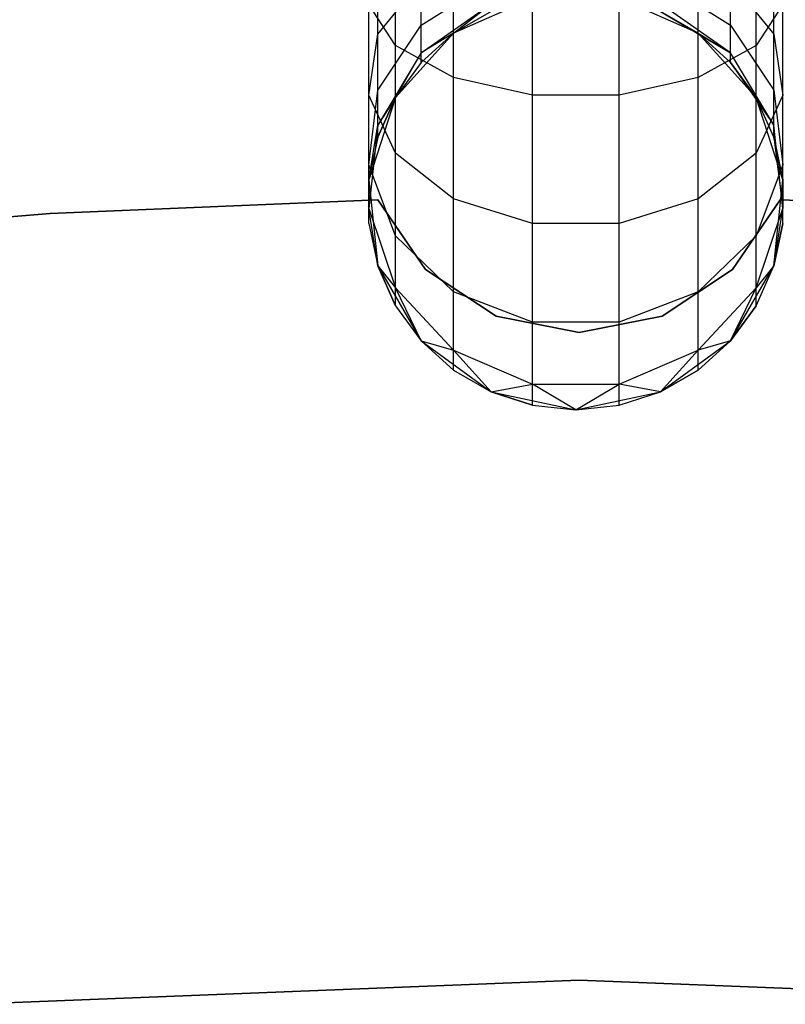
# Model space of a CAD drawing. Extents: x -189 to 189, y -189 to 189.
# Tile 253 of 256: x -2.67 to 1.01, y 37.38 to 42.11. Entities that reach past the tile are written whole.
import ezdxf

# ---------------------------------------------------------------- set-up
doc = ezdxf.new("R2010")
doc.units = 0
doc.header["$LTSCALE"] = 25.4
doc.layers.get('0').update_dxf_attribs({"linetype": 'CONTINUOUS'})

# ---------------------------------------------------------------- blocks, each defined once
blk = doc.blocks.new('CAMELEON-KENAI-C-12244_STL')
at = {"color": 0}
for p, q in [((-0.866, 41.9847, -9.6651), (-0.866, 42.5876, -9.9148)), ((-0.866, 41.9847, -9.6651), (-0.866, 42.5876, -9.9148)), ((0.866, 41.9847, -9.6651), (0.866, 42.5876, -9.9148)), ((0.866, 41.9847, -9.6651), (0.866, 42.5876, -9.9148)), ((-0.5878, 41.8302, -9.9327), (-0.5878, 42.5076, -10.2133)), ((-0.5878, 41.8302, -9.9327), (-0.5878, 42.5076, -10.2133)), ((0.5878, 41.8302, -9.9327), (0.5878, 42.5076, -10.2133)), ((0.5878, 41.8302, -9.9327), (0.5878, 42.5076, -10.2133)), ((-0.2079, 41.7456, -10.0792), (-0.2079, 42.4639, -10.3767)), ((-0.2079, 41.7456, -10.0792), (-0.2079, 42.4639, -10.3767)), ((0.2079, 41.7456, -10.0792), (0.2079, 42.4639, -10.3767)), ((0.2079, 41.7456, -10.0792), (0.2079, 42.4639, -10.3767)), ((-0.9511, 42.039, -8.6957), (-0.9511, 42.3892, -8.9644)), ((-0.9511, 42.039, -8.6957), (-0.9511, 42.3892, -8.9644)), ((0.9511, 42.039, -8.6957), (0.9511, 42.3892, -8.9644)), ((0.9511, 42.039, -8.6957), (0.9511, 42.3892, -8.9644)), ((-0.9511, 42.039, -8.6957), (-0.7431, 42.2936, -8.4411)), ((-0.9511, 42.039, -8.6957), (-0.7431, 42.2936, -8.4411)), ((-0.7431, 42.0821, -8.1654), (-0.4067, 42.2938, -8.0432)), ((-0.7431, 42.0821, -8.1654), (-0.4067, 42.2938, -8.0432)), ((-0.7431, 42.0821, -8.1654), (-0.7431, 42.2936, -8.4411)), ((-0.7431, 42.0821, -8.1654), (-0.7431, 42.2936, -8.4411)), ((0.4067, 42.2938, -8.0432), (0.7431, 42.0821, -8.1654)), ((0.4067, 42.2938, -8.0432), (0.7431, 42.0821, -8.1654)), ((0.7431, 42.2936, -8.4411), (0.9511, 42.039, -8.6957)), ((0.7431, 42.0821, -8.1654), (0.7431, 42.2936, -8.4411)), ((0.7431, 42.0821, -8.1654), (0.7431, 42.2936, -8.4411)), ((0.7431, 42.2936, -8.4411), (0.9511, 42.039, -8.6957)), ((-0.2079, 42.2128, -2), (-0.5878, 42.0437, -2)), ((-0.2079, 42.2128, -2), (-0.5878, 42.0437, -2)), ((0.5878, 42.0437, -2), (0.2079, 42.2128, -2)), ((0.5878, 42.0437, -2), (0.2079, 42.2128, -2)), ((-0.866, 41.9847, -9.6651), (-0.9945, 42.1824, -9.3226)), ((-0.9945, 41.7466, -8.9881), (-0.9945, 42.1824, -9.3226)), ((-0.866, 41.9847, -9.6651), (-0.9945, 42.1824, -9.3226)), ((-0.9945, 41.7466, -8.9881), (-0.9945, 42.1824, -9.3226)), ((-0.7431, 41.9492, -7.8445), (-0.4067, 42.1852, -7.7812)), ((-0.7431, 41.9492, -7.8445), (-0.4067, 42.1852, -7.7812)), ((-0.5878, 42.0437, -7.5), (-0.4067, 42.1852, -7.7812)), ((-0.5878, 42.0437, -7.5), (-0.4067, 42.1852, -7.7812)), ((0.7431, 41.9492, -7.8445), (0.4067, 42.1852, -7.7812)), ((0.7431, 41.9492, -7.8445), (0.4067, 42.1852, -7.7812)), ((0.9945, 42.1824, -9.3226), (0.866, 41.9847, -9.6651)), ((0.9945, 42.1824, -9.3226), (0.866, 41.9847, -9.6651)), ((0.9945, 41.7466, -8.9881), (0.9945, 42.1824, -9.3226)), ((0.9945, 41.7466, -8.9881), (0.9945, 42.1824, -9.3226)), ((-0.4067, 42.1482, -7.5), (-0.5878, 42.0437, -2)), ((-0.4067, 42.1482, -7.5), (-0.5878, 42.0437, -7.5)), ((-0.4067, 42.1482, -7.5), (-0.5878, 42.0437, -2)), ((-0.4067, 42.1482, -7.5), (-0.5878, 42.0437, -7.5)), ((0.5878, 42.0437, -7.5), (0.4067, 42.1482, -7.5)), ((0.4067, 42.1482, -7.5), (0.5878, 42.0437, -2)), ((0.4067, 42.1482, -7.5), (0.5878, 42.0437, -2)), ((0.4067, 42.1482, -7.5), (0.7431, 41.9492, -7.8445)), ((0.5878, 42.0437, -7.5), (0.4067, 42.1482, -7.5)), ((0.4067, 42.1482, -7.5), (0.7431, 41.9492, -7.8445)), ((-0.9511, 41.7702, -8.3455), (-0.7431, 42.0821, -8.1654)), ((-0.9511, 41.7702, -8.3455), (-0.7431, 42.0821, -8.1654)), ((-0.7431, 41.9492, -7.8445), (-0.7431, 42.0821, -8.1654)), ((-0.7431, 41.9492, -7.8445), (-0.7431, 42.0821, -8.1654)), ((0.7431, 42.0821, -8.1654), (0.9511, 41.7702, -8.3455)), ((0.7431, 41.9492, -7.8445), (0.7431, 42.0821, -8.1654)), ((0.7431, 41.9492, -7.8445), (0.7431, 42.0821, -8.1654)), ((0.7431, 42.0821, -8.1654), (0.9511, 41.7702, -8.3455)), ((-0.9945, 41.7466, -8.9881), (-0.9511, 42.039, -8.6957)), ((-0.9945, 41.7466, -8.9881), (-0.9511, 42.039, -8.6957)), ((-0.9511, 41.7702, -8.3455), (-0.9511, 42.039, -8.6957)), ((-0.9511, 41.7702, -8.3455), (-0.9511, 42.039, -8.6957)), ((-0.5878, 42.0437, -2), (-0.866, 41.7347, -2)), ((-0.5878, 42.0437, -2), (-0.866, 41.7347, -2)), ((-0.5878, 42.0437, -7.5), (-0.7431, 41.9038, -7.5)), ((-0.7431, 41.9038, -7.5), (-0.5878, 42.0437, -2)), ((-0.7431, 41.9038, -7.5), (-0.5878, 42.0437, -2)), ((-0.5878, 42.0437, -7.5), (-0.7431, 41.9038, -7.5)), ((-0.5878, 42.0437, -7.5), (-0.7431, 41.9492, -7.8445)), ((-0.5878, 42.0437, -7.5), (-0.7431, 41.9492, -7.8445)), ((-0.5878, 42.0437, -7.5), (-0.5878, 42.0437, -2)), ((-0.5878, 42.0437, -7.5), (-0.5878, 42.0437, -2)), ((0.866, 41.7347, -2), (0.5878, 42.0437, -2)), ((0.7431, 41.9038, -7.5), (0.5878, 42.0437, -2)), ((0.866, 41.7347, -2), (0.5878, 42.0437, -2)), ((0.7431, 41.9038, -7.5), (0.5878, 42.0437, -7.5)), ((0.5878, 42.0437, -7.5), (0.5878, 42.0437, -2)), ((0.7431, 41.9038, -7.5), (0.5878, 42.0437, -2)), ((0.5878, 42.0437, -7.5), (0.5878, 42.0437, -2)), ((0.5878, 42.0437, -7.5), (0.7431, 41.9492, -7.8445)), ((0.5878, 42.0437, -7.5), (0.7431, 41.9492, -7.8445)), ((0.7431, 41.9038, -7.5), (0.5878, 42.0437, -7.5)), ((0.9511, 42.039, -8.6957), (0.9945, 41.7466, -8.9881)), ((0.9511, 41.7702, -8.3455), (0.9511, 42.039, -8.6957)), ((0.9511, 41.7702, -8.3455), (0.9511, 42.039, -8.6957)), ((0.9511, 42.039, -8.6957), (0.9945, 41.7466, -8.9881)), ((-0.5878, 41.8302, -9.9327), (-0.866, 41.9847, -9.6651)), ((-0.866, 41.4669, -9.2678), (-0.866, 41.9847, -9.6651)), ((-0.5878, 41.8302, -9.9327), (-0.866, 41.9847, -9.6651)), ((-0.866, 41.4669, -9.2678), (-0.866, 41.9847, -9.6651)), ((0.866, 41.9847, -9.6651), (0.5878, 41.8302, -9.9327)), ((0.866, 41.9847, -9.6651), (0.5878, 41.8302, -9.9327)), ((0.866, 41.4669, -9.2678), (0.866, 41.9847, -9.6651)), ((0.866, 41.4669, -9.2678), (0.866, 41.9847, -9.6651)), ((-0.7431, 41.9492, -7.8445), (-0.9511, 41.6013, -7.9377)), ((-0.7431, 41.9492, -7.8445), (-0.9511, 41.6013, -7.9377)), ((-0.866, 41.7347, -7.5), (-0.7431, 41.9492, -7.8445)), ((-0.866, 41.7347, -7.5), (-0.7431, 41.9492, -7.8445)), ((-0.7431, 41.9038, -7.5), (-0.7431, 41.9492, -7.8445)), ((-0.7431, 41.9038, -7.5), (-0.7431, 41.9492, -7.8445)), ((0.7431, 41.9038, -7.5), (0.7431, 41.9492, -7.8445)), ((0.7431, 41.9038, -7.5), (0.7431, 41.9492, -7.8445)), ((0.9511, 41.6013, -7.9377), (0.7431, 41.9492, -7.8445)), ((0.9511, 41.6013, -7.9377), (0.7431, 41.9492, -7.8445)), ((-0.7431, 41.9038, -7.5), (-0.866, 41.7347, -2)), ((-0.7431, 41.9038, -7.5), (-0.866, 41.7347, -7.5)), ((-0.7431, 41.9038, -7.5), (-0.866, 41.7347, -2)), ((-0.7431, 41.9038, -7.5), (-0.866, 41.7347, -7.5)), ((0.866, 41.7347, -7.5), (0.7431, 41.9038, -7.5)), ((0.7431, 41.9038, -7.5), (0.866, 41.7347, -2)), ((0.7431, 41.9038, -7.5), (0.866, 41.7347, -2)), ((0.7431, 41.9038, -7.5), (0.9511, 41.6013, -7.9377)), ((0.866, 41.7347, -7.5), (0.7431, 41.9038, -7.5)), ((0.7431, 41.9038, -7.5), (0.9511, 41.6013, -7.9377)), ((-0.2079, 41.7456, -10.0792), (-0.5878, 41.8302, -9.9327)), ((-0.5878, 41.2484, -9.4863), (-0.5878, 41.8302, -9.9327)), ((-0.2079, 41.7456, -10.0792), (-0.5878, 41.8302, -9.9327)), ((-0.5878, 41.2484, -9.4863), (-0.5878, 41.8302, -9.9327)), ((0.5878, 41.8302, -9.9327), (0.2079, 41.7456, -10.0792)), ((0.5878, 41.8302, -9.9327), (0.2079, 41.7456, -10.0792)), ((0.5878, 41.2484, -9.4863), (0.5878, 41.8302, -9.9327)), ((0.5878, 41.2484, -9.4863), (0.5878, 41.8302, -9.9327)), ((-0.9945, 41.4121, -8.5523), (-0.9511, 41.7702, -8.3455)), ((-0.9945, 41.4121, -8.5523), (-0.9511, 41.7702, -8.3455)), ((-0.9511, 41.6013, -7.9377), (-0.9511, 41.7702, -8.3455)), ((-0.9511, 41.6013, -7.9377), (-0.9511, 41.7702, -8.3455)), ((0.9511, 41.7702, -8.3455), (0.9945, 41.4121, -8.5523)), ((0.9511, 41.6013, -7.9377), (0.9511, 41.7702, -8.3455)), ((0.9511, 41.6013, -7.9377), (0.9511, 41.7702, -8.3455)), ((0.9511, 41.7702, -8.3455), (0.9945, 41.4121, -8.5523)), ((-0.866, 41.4669, -9.2678), (-0.9945, 41.7466, -8.9881)), ((-0.9945, 41.4121, -8.5523), (-0.9945, 41.7466, -8.9881)), ((-0.866, 41.4669, -9.2678), (-0.9945, 41.7466, -8.9881)), ((-0.9945, 41.4121, -8.5523), (-0.9945, 41.7466, -8.9881)), ((-0.866, 41.7347, -2), (-0.9945, 41.3392, -2)), ((-0.866, 41.7347, -2), (-0.9945, 41.3392, -2)), ((-0.866, 41.7347, -7.5), (-0.9511, 41.5437, -7.5)), ((-0.9511, 41.5437, -7.5), (-0.866, 41.7347, -2)), ((-0.9511, 41.5437, -7.5), (-0.866, 41.7347, -2)), ((-0.866, 41.7347, -7.5), (-0.9511, 41.5437, -7.5)), ((-0.866, 41.7347, -7.5), (-0.9511, 41.6013, -7.9377)), ((-0.866, 41.7347, -7.5), (-0.9511, 41.6013, -7.9377)), ((-0.866, 41.7347, -7.5), (-0.866, 41.7347, -2)), ((-0.866, 41.7347, -7.5), (-0.866, 41.7347, -2)), ((0.2079, 41.7456, -10.0792), (-0.2079, 41.7456, -10.0792)), ((-0.2079, 41.1288, -9.6059), (-0.2079, 41.7456, -10.0792)), ((0.2079, 41.7456, -10.0792), (-0.2079, 41.7456, -10.0792)), ((-0.2079, 41.1288, -9.6059), (-0.2079, 41.7456, -10.0792)), ((0.2079, 41.1288, -9.6059), (0.2079, 41.7456, -10.0792)), ((0.2079, 41.1288, -9.6059), (0.2079, 41.7456, -10.0792)), ((0.9945, 41.7466, -8.9881), (0.866, 41.4669, -9.2678)), ((0.9945, 41.7466, -8.9881), (0.866, 41.4669, -9.2678)), ((0.9945, 41.3392, -2), (0.866, 41.7347, -2)), ((0.9511, 41.5437, -7.5), (0.866, 41.7347, -2)), ((0.9945, 41.3392, -2), (0.866, 41.7347, -2)), ((0.9511, 41.5437, -7.5), (0.866, 41.7347, -7.5)), ((0.866, 41.7347, -7.5), (0.866, 41.7347, -2)), ((0.9511, 41.5437, -7.5), (0.866, 41.7347, -2)), ((0.866, 41.7347, -7.5), (0.866, 41.7347, -2)), ((0.866, 41.7347, -7.5), (0.9511, 41.6013, -7.9377)), ((0.866, 41.7347, -7.5), (0.9511, 41.6013, -7.9377)), ((0.9511, 41.5437, -7.5), (0.866, 41.7347, -7.5)), ((0.9945, 41.4121, -8.5523), (0.9945, 41.7466, -8.9881)), ((0.9945, 41.4121, -8.5523), (0.9945, 41.7466, -8.9881)), ((-0.9945, 41.3392, -7.5), (-0.9511, 41.6013, -7.9377)), ((-0.9511, 41.6013, -7.9377), (-0.9945, 41.2019, -8.0447)), ((-0.9945, 41.3392, -7.5), (-0.9511, 41.6013, -7.9377)), ((-0.9511, 41.6013, -7.9377), (-0.9945, 41.2019, -8.0447)), ((-0.9511, 41.5437, -7.5), (-0.9511, 41.6013, -7.9377)), ((-0.9511, 41.5437, -7.5), (-0.9511, 41.6013, -7.9377)), ((0.9511, 41.5437, -7.5), (0.9511, 41.6013, -7.9377)), ((0.9511, 41.5437, -7.5), (0.9511, 41.6013, -7.9377)), ((0.9945, 41.2019, -8.0447), (0.9511, 41.6013, -7.9377)), ((0.9945, 41.2019, -8.0447), (0.9511, 41.6013, -7.9377)), ((-0.9511, 41.5437, -7.5), (-0.9945, 41.3392, -2)), ((-0.9511, 41.5437, -7.5), (-0.9945, 41.3392, -7.5)), ((-0.9511, 41.5437, -7.5), (-0.9945, 41.3392, -2)), ((-0.9511, 41.5437, -7.5), (-0.9945, 41.3392, -7.5)), ((0.9945, 41.3392, -7.5), (0.9511, 41.5437, -7.5)), ((0.9511, 41.5437, -7.5), (0.9945, 41.3392, -2)), ((0.9511, 41.5437, -7.5), (0.9945, 41.3392, -2)), ((0.9511, 41.5437, -7.5), (0.9945, 41.2019, -8.0447)), ((0.9511, 41.5437, -7.5), (0.9945, 41.2019, -8.0447)), ((0.9945, 41.3392, -7.5), (0.9511, 41.5437, -7.5)), ((-0.5878, 41.2484, -9.4863), (-0.866, 41.4669, -9.2678)), ((-0.866, 41.0696, -8.75), (-0.866, 41.4669, -9.2678)), ((-0.5878, 41.2484, -9.4863), (-0.866, 41.4669, -9.2678)), ((-0.866, 41.0696, -8.75), (-0.866, 41.4669, -9.2678)), ((0.866, 41.4669, -9.2678), (0.5878, 41.2484, -9.4863)), ((0.866, 41.4669, -9.2678), (0.5878, 41.2484, -9.4863)), ((0.866, 41.0696, -8.75), (0.866, 41.4669, -9.2678)), ((0.866, 41.0696, -8.75), (0.866, 41.4669, -9.2678)), ((-0.866, 41.0696, -8.75), (-0.9945, 41.4121, -8.5523)), ((-0.9945, 41.2019, -8.0447), (-0.9945, 41.4121, -8.5523)), ((-0.866, 41.0696, -8.75), (-0.9945, 41.4121, -8.5523)), ((-0.9945, 41.2019, -8.0447), (-0.9945, 41.4121, -8.5523)), ((0.9945, 41.4121, -8.5523), (0.866, 41.0696, -8.75)), ((0.9945, 41.4121, -8.5523), (0.866, 41.0696, -8.75)), ((0.9945, 41.2019, -8.0447), (0.9945, 41.4121, -8.5523)), ((0.9945, 41.2019, -8.0447), (0.9945, 41.4121, -8.5523)), ((-0.9945, 41.3392, -2), (-0.9511, 40.9257, -2)), ((-0.9945, 41.3392, -7.5), (-0.9945, 41.3392, -2)), ((-0.9945, 41.3392, -7.5), (-0.9945, 41.3392, -2)), ((-0.9945, 41.3392, -7.5), (-0.9945, 41.2019, -8.0447)), ((-0.9945, 41.1301, -7.5), (-0.9945, 41.3392, -2)), ((-0.9945, 41.1301, -7.5), (-0.9945, 41.3392, -2)), ((-0.9945, 41.3392, -2), (-0.9511, 40.9257, -2)), ((-0.9945, 41.3392, -7.5), (-0.9945, 41.2019, -8.0447)), ((0.9511, 40.9257, -2), (0.9945, 41.3392, -2)), ((0.9511, 40.9257, -2), (0.9945, 41.3392, -2)), ((0.9945, 41.1301, -7.5), (0.9945, 41.3392, -2)), ((0.9945, 41.1301, -7.5), (0.9945, 41.3392, -2)), ((0.9945, 41.3392, -7.5), (0.9945, 41.2019, -8.0447)), ((0.9945, 41.3392, -7.5), (0.9945, 41.3392, -2)), ((0.9945, 41.3392, -7.5), (0.9945, 41.3392, -2)), ((0.9945, 41.3392, -7.5), (0.9945, 41.2019, -8.0447)), ((-2.5246, 41.1769, -2), (-0.9506, 41.2438, -2)), ((-0.9506, 41.2438, -4), (-2.5246, 41.1769, -4)), ((-0.9506, 41.2438, -4), (-2.5246, 41.1769, -4)), ((-2.5246, 41.1769, -2), (-0.9506, 41.2438, -2)), ((-0.9506, 41.2438, -2), (-0.9506, 41.2438, -4)), ((-0.9506, 41.2438, -2), (-0.9506, 41.2438, -4)), ((-0.9506, 41.2438, -2), (-0.7222, 40.9078, -2)), ((-0.7222, 40.9078, -4), (-0.9506, 41.2438, -4)), ((-0.7222, 40.9078, -4), (-0.9506, 41.2438, -4)), ((-0.9506, 41.2438, -2), (-0.7222, 40.9078, -2)), ((-0.2079, 41.1288, -9.6059), (-0.5878, 41.2484, -9.4863)), ((-0.5878, 40.802, -8.9045), (-0.5878, 41.2484, -9.4863)), ((-0.2079, 41.1288, -9.6059), (-0.5878, 41.2484, -9.4863)), ((-0.5878, 40.802, -8.9045), (-0.5878, 41.2484, -9.4863)), ((0.5878, 41.2484, -9.4863), (0.2079, 41.1288, -9.6059)), ((0.5878, 41.2484, -9.4863), (0.2079, 41.1288, -9.6059)), ((0.5878, 40.802, -8.9045), (0.5878, 41.2484, -9.4863)), ((0.5878, 40.802, -8.9045), (0.5878, 41.2484, -9.4863)), ((0.753, 40.9078, -2), (0.9815, 41.2438, -2)), ((0.9815, 41.2438, -4), (0.753, 40.9078, -4)), ((0.9815, 41.2438, -4), (0.753, 40.9078, -4)), ((0.753, 40.9078, -2), (0.9815, 41.2438, -2)), ((0.9815, 41.2438, -2), (0.9815, 41.2438, -4)), ((0.9815, 41.2438, -2), (2.5548, 41.1769, -2)), ((2.5548, 41.1769, -4), (0.9815, 41.2438, -4)), ((0.9815, 41.2438, -2), (0.9815, 41.2438, -4)), ((2.5548, 41.1769, -4), (0.9815, 41.2438, -4)), ((0.9815, 41.2438, -2), (2.5548, 41.1769, -2)), ((-4.0949, 41.0499, -2), (-2.5246, 41.1769, -2)), ((-2.5246, 41.1769, -4), (-4.0949, 41.0499, -4)), ((-2.5246, 41.1769, -4), (-4.0949, 41.0499, -4)), ((-4.0949, 41.0499, -2), (-2.5246, 41.1769, -2)), ((-2.5246, 41.1769, -2), (-2.5246, 41.1769, -4)), ((-2.5246, 41.1769, -2), (-2.5246, 41.1769, -4)), ((-0.9945, 41.1301, -7.5), (-0.9945, 41.2019, -8.0447)), ((-0.9511, 40.9257, -7.5), (-0.9945, 41.2019, -8.0447)), ((-0.9945, 41.2019, -8.0447), (-0.866, 40.8199, -8.147)), ((-0.9945, 41.1301, -7.5), (-0.9945, 41.2019, -8.0447)), ((-0.9511, 40.9257, -7.5), (-0.9945, 41.2019, -8.0447)), ((-0.9945, 41.2019, -8.0447), (-0.866, 40.8199, -8.147)), ((0.866, 40.8199, -8.147), (0.9945, 41.2019, -8.0447)), ((0.866, 40.8199, -8.147), (0.9945, 41.2019, -8.0447)), ((0.9511, 40.9257, -7.5), (0.9945, 41.2019, -8.0447)), ((0.9511, 40.9257, -7.5), (0.9945, 41.2019, -8.0447)), ((0.9945, 41.1301, -7.5), (0.9945, 41.2019, -8.0447)), ((0.9945, 41.1301, -7.5), (0.9945, 41.2019, -8.0447)), ((-0.9945, 41.1301, -7.5), (-0.9511, 40.9257, -2)), ((-0.9945, 41.1301, -7.5), (-0.9511, 40.9257, -7.5)), ((-0.9945, 41.1301, -7.5), (-0.9511, 40.9257, -2)), ((-0.9945, 41.1301, -7.5), (-0.9511, 40.9257, -7.5)), ((0.2079, 41.1288, -9.6059), (-0.2079, 41.1288, -9.6059)), ((-0.2079, 40.6555, -8.9891), (-0.2079, 41.1288, -9.6059)), ((0.2079, 41.1288, -9.6059), (-0.2079, 41.1288, -9.6059)), ((-0.2079, 40.6555, -8.9891), (-0.2079, 41.1288, -9.6059)), ((0.2079, 40.6555, -8.9891), (0.2079, 41.1288, -9.6059)), ((0.2079, 40.6555, -8.9891), (0.2079, 41.1288, -9.6059)), ((0.9511, 40.9257, -7.5), (0.9945, 41.1301, -7.5)), ((0.9945, 41.1301, -7.5), (0.9511, 40.9257, -2)), ((0.9945, 41.1301, -7.5), (0.9511, 40.9257, -2)), ((0.9511, 40.9257, -7.5), (0.9945, 41.1301, -7.5)), ((-0.5878, 40.802, -8.9045), (-0.866, 41.0696, -8.75)), ((-0.866, 40.8199, -8.147), (-0.866, 41.0696, -8.75)), ((-0.5878, 40.802, -8.9045), (-0.866, 41.0696, -8.75)), ((-0.866, 40.8199, -8.147), (-0.866, 41.0696, -8.75)), ((0.866, 41.0696, -8.75), (0.5878, 40.802, -8.9045)), ((0.866, 41.0696, -8.75), (0.5878, 40.802, -8.9045)), ((0.866, 40.8199, -8.147), (0.866, 41.0696, -8.75)), ((0.866, 40.8199, -8.147), (0.866, 41.0696, -8.75)), ((-0.9511, 40.9257, -2), (-0.7431, 40.5655, -2)), ((-0.9511, 40.9257, -7.5), (-0.9511, 40.9257, -2)), ((-0.9511, 40.9257, -7.5), (-0.9511, 40.9257, -2)), ((-0.9511, 40.9257, -7.5), (-0.866, 40.7347, -7.5)), ((-0.866, 40.7347, -7.5), (-0.9511, 40.9257, -2)), ((-0.866, 40.7347, -7.5), (-0.9511, 40.9257, -2)), ((-0.9511, 40.9257, -2), (-0.7431, 40.5655, -2)), ((-0.9511, 40.9257, -7.5), (-0.866, 40.7347, -7.5)), ((-0.9511, 40.9257, -7.5), (-0.866, 40.8199, -8.147)), ((-0.9511, 40.9257, -7.5), (-0.866, 40.8199, -8.147)), ((0.7431, 40.5655, -2), (0.9511, 40.9257, -2)), ((0.7431, 40.5655, -2), (0.9511, 40.9257, -2)), ((0.866, 40.7347, -7.5), (0.9511, 40.9257, -2)), ((0.866, 40.7347, -7.5), (0.9511, 40.9257, -7.5)), ((0.866, 40.7347, -7.5), (0.9511, 40.9257, -2)), ((0.9511, 40.9257, -7.5), (0.866, 40.8199, -8.147)), ((0.866, 40.7347, -7.5), (0.9511, 40.9257, -7.5)), ((0.9511, 40.9257, -7.5), (0.866, 40.8199, -8.147)), ((0.9511, 40.9257, -7.5), (0.9511, 40.9257, -2)), ((0.9511, 40.9257, -7.5), (0.9511, 40.9257, -2)), ((-0.7222, 40.9078, -2), (-0.7222, 40.9078, -4)), ((-0.7222, 40.9078, -2), (-0.7222, 40.9078, -4)), ((-0.7222, 40.9078, -2), (-0.3832, 40.6838, -2)), ((-0.3832, 40.6838, -4), (-0.7222, 40.9078, -4)), ((-0.3832, 40.6838, -4), (-0.7222, 40.9078, -4)), ((-0.7222, 40.9078, -2), (-0.3832, 40.6838, -2)), ((0.4141, 40.6838, -2), (0.753, 40.9078, -2)), ((0.753, 40.9078, -4), (0.4141, 40.6838, -4)), ((0.753, 40.9078, -4), (0.4141, 40.6838, -4)), ((0.4141, 40.6838, -2), (0.753, 40.9078, -2)), ((0.753, 40.9078, -2), (0.753, 40.9078, -4)), ((0.753, 40.9078, -2), (0.753, 40.9078, -4)), ((-0.7431, 40.5655, -7.5), (-0.866, 40.8199, -8.147)), ((-0.866, 40.8199, -8.147), (-0.5878, 40.5214, -8.227)), ((-0.866, 40.7347, -7.5), (-0.866, 40.8199, -8.147)), ((-0.7431, 40.5655, -7.5), (-0.866, 40.8199, -8.147)), ((-0.866, 40.7347, -7.5), (-0.866, 40.8199, -8.147)), ((-0.866, 40.8199, -8.147), (-0.5878, 40.5214, -8.227)), ((-0.2079, 40.6555, -8.9891), (-0.5878, 40.802, -8.9045)), ((-0.5878, 40.5214, -8.227), (-0.5878, 40.802, -8.9045)), ((-0.2079, 40.6555, -8.9891), (-0.5878, 40.802, -8.9045)), ((-0.5878, 40.5214, -8.227), (-0.5878, 40.802, -8.9045)), ((0.5878, 40.802, -8.9045), (0.2079, 40.6555, -8.9891)), ((0.5878, 40.802, -8.9045), (0.2079, 40.6555, -8.9891)), ((0.5878, 40.5214, -8.227), (0.866, 40.8199, -8.147)), ((0.5878, 40.5214, -8.227), (0.866, 40.8199, -8.147)), ((0.5878, 40.5214, -8.227), (0.5878, 40.802, -8.9045)), ((0.5878, 40.5214, -8.227), (0.5878, 40.802, -8.9045)), ((0.7431, 40.5655, -7.5), (0.866, 40.8199, -8.147)), ((0.7431, 40.5655, -7.5), (0.866, 40.8199, -8.147)), ((0.866, 40.7347, -7.5), (0.866, 40.8199, -8.147)), ((0.866, 40.7347, -7.5), (0.866, 40.8199, -8.147)), ((-0.866, 40.7347, -7.5), (-0.7431, 40.5655, -2)), ((-0.866, 40.7347, -7.5), (-0.7431, 40.5655, -7.5)), ((-0.866, 40.7347, -7.5), (-0.7431, 40.5655, -2)), ((-0.866, 40.7347, -7.5), (-0.7431, 40.5655, -7.5)), ((0.7431, 40.5655, -7.5), (0.866, 40.7347, -7.5)), ((0.866, 40.7347, -7.5), (0.7431, 40.5655, -2)), ((0.866, 40.7347, -7.5), (0.7431, 40.5655, -2)), ((0.7431, 40.5655, -7.5), (0.866, 40.7347, -7.5)), ((-0.3832, 40.6838, -2), (-0.3832, 40.6838, -4)), ((-0.3832, 40.6838, -2), (-0.3832, 40.6838, -4)), ((-0.3832, 40.6838, -2), (0.0154, 40.6051, -2)), ((0.0154, 40.6051, -4), (-0.3832, 40.6838, -4)), ((0.0154, 40.6051, -4), (-0.3832, 40.6838, -4)), ((-0.3832, 40.6838, -2), (0.0154, 40.6051, -2)), ((0.0154, 40.6051, -2), (0.4141, 40.6838, -2)), ((0.4141, 40.6838, -4), (0.0154, 40.6051, -4)), ((0.4141, 40.6838, -4), (0.0154, 40.6051, -4)), ((0.0154, 40.6051, -2), (0.4141, 40.6838, -2)), ((0.4141, 40.6838, -2), (0.4141, 40.6838, -4)), ((0.4141, 40.6838, -2), (0.4141, 40.6838, -4)), ((0.2079, 40.6555, -8.9891), (-0.2079, 40.6555, -8.9891)), ((-0.2079, 40.358, -8.2708), (-0.2079, 40.6555, -8.9891)), ((0.2079, 40.6555, -8.9891), (-0.2079, 40.6555, -8.9891)), ((-0.2079, 40.358, -8.2708), (-0.2079, 40.6555, -8.9891)), ((0.2079, 40.358, -8.2708), (0.2079, 40.6555, -8.9891)), ((0.2079, 40.358, -8.2708), (0.2079, 40.6555, -8.9891)), ((0.0154, 40.6051, -2), (0.0154, 40.6051, -4)), ((0.0154, 40.6051, -2), (0.0154, 40.6051, -4)), ((-0.7431, 40.5655, -2), (-0.4067, 40.3211, -2)), ((-0.7431, 40.5655, -7.5), (-0.7431, 40.5655, -2)), ((-0.7431, 40.5655, -7.5), (-0.7431, 40.5655, -2)), ((-0.7431, 40.5655, -7.5), (-0.5878, 40.4257, -7.5)), ((-0.5878, 40.4257, -7.5), (-0.7431, 40.5655, -2)), ((-0.5878, 40.4257, -7.5), (-0.7431, 40.5655, -2)), ((-0.7431, 40.5655, -2), (-0.4067, 40.3211, -2)), ((-0.7431, 40.5655, -7.5), (-0.5878, 40.4257, -7.5)), ((-0.7431, 40.5655, -7.5), (-0.5878, 40.5214, -8.227)), ((-0.7431, 40.5655, -7.5), (-0.5878, 40.5214, -8.227)), ((0.4067, 40.3211, -2), (0.7431, 40.5655, -2)), ((0.4067, 40.3211, -2), (0.7431, 40.5655, -2)), ((0.5878, 40.4257, -7.5), (0.7431, 40.5655, -2)), ((0.5878, 40.4257, -7.5), (0.7431, 40.5655, -7.5)), ((0.5878, 40.4257, -7.5), (0.7431, 40.5655, -2)), ((0.7431, 40.5655, -7.5), (0.5878, 40.5214, -8.227)), ((0.5878, 40.4257, -7.5), (0.7431, 40.5655, -7.5)), ((0.7431, 40.5655, -7.5), (0.5878, 40.5214, -8.227)), ((0.7431, 40.5655, -7.5), (0.7431, 40.5655, -2)), ((0.7431, 40.5655, -7.5), (0.7431, 40.5655, -2)), ((-0.4067, 40.3211, -7.5), (-0.5878, 40.5214, -8.227)), ((-0.5878, 40.5214, -8.227), (-0.2079, 40.358, -8.2708)), ((-0.5878, 40.4257, -7.5), (-0.5878, 40.5214, -8.227)), ((-0.4067, 40.3211, -7.5), (-0.5878, 40.5214, -8.227)), ((-0.5878, 40.4257, -7.5), (-0.5878, 40.5214, -8.227)), ((-0.5878, 40.5214, -8.227), (-0.2079, 40.358, -8.2708)), ((0.2079, 40.358, -8.2708), (0.5878, 40.5214, -8.227)), ((0.2079, 40.358, -8.2708), (0.5878, 40.5214, -8.227)), ((0.4067, 40.3211, -7.5), (0.5878, 40.5214, -8.227)), ((0.4067, 40.3211, -7.5), (0.5878, 40.5214, -8.227)), ((0.5878, 40.4257, -7.5), (0.5878, 40.5214, -8.227)), ((0.5878, 40.4257, -7.5), (0.5878, 40.5214, -8.227)), ((-0.5878, 40.4257, -7.5), (-0.4067, 40.3211, -2)), ((-0.5878, 40.4257, -7.5), (-0.4067, 40.3211, -7.5)), ((-0.5878, 40.4257, -7.5), (-0.4067, 40.3211, -2)), ((-0.5878, 40.4257, -7.5), (-0.4067, 40.3211, -7.5)), ((0.4067, 40.3211, -7.5), (0.5878, 40.4257, -7.5)), ((0.5878, 40.4257, -7.5), (0.4067, 40.3211, -2)), ((0.5878, 40.4257, -7.5), (0.4067, 40.3211, -2)), ((0.4067, 40.3211, -7.5), (0.5878, 40.4257, -7.5)), ((-0.4067, 40.3211, -7.5), (-0.2079, 40.358, -8.2708)), ((-0.4067, 40.3211, -7.5), (-0.2079, 40.358, -8.2708)), ((0, 40.2347, -7.5), (-0.2079, 40.358, -8.2708)), ((-0.2079, 40.358, -8.2708), (0.2079, 40.358, -8.2708)), ((-0.2079, 40.2565, -7.5), (-0.2079, 40.358, -8.2708)), ((0, 40.2347, -7.5), (-0.2079, 40.358, -8.2708)), ((-0.2079, 40.2565, -7.5), (-0.2079, 40.358, -8.2708)), ((-0.2079, 40.358, -8.2708), (0.2079, 40.358, -8.2708)), ((0, 40.2347, -7.5), (0.2079, 40.358, -8.2708)), ((0, 40.2347, -7.5), (0.2079, 40.358, -8.2708)), ((0.4067, 40.3211, -7.5), (0.2079, 40.358, -8.2708)), ((0.2079, 40.2565, -7.5), (0.2079, 40.358, -8.2708)), ((0.4067, 40.3211, -7.5), (0.2079, 40.358, -8.2708)), ((0.2079, 40.2565, -7.5), (0.2079, 40.358, -8.2708)), ((-0.4067, 40.3211, -2), (0, 40.2347, -2)), ((-0.4067, 40.3211, -7.5), (-0.4067, 40.3211, -2)), ((-0.4067, 40.3211, -7.5), (-0.4067, 40.3211, -2)), ((-0.4067, 40.3211, -7.5), (-0.2079, 40.2565, -7.5)), ((-0.2079, 40.2565, -7.5), (-0.4067, 40.3211, -2)), ((-0.2079, 40.2565, -7.5), (-0.4067, 40.3211, -2)), ((-0.4067, 40.3211, -2), (0, 40.2347, -2)), ((-0.4067, 40.3211, -7.5), (-0.2079, 40.2565, -7.5)), ((0, 40.2347, -2), (0.4067, 40.3211, -2)), ((0, 40.2347, -2), (0.4067, 40.3211, -2)), ((0.2079, 40.2565, -7.5), (0.4067, 40.3211, -2)), ((0.2079, 40.2565, -7.5), (0.4067, 40.3211, -7.5)), ((0.2079, 40.2565, -7.5), (0.4067, 40.3211, -2)), ((0.2079, 40.2565, -7.5), (0.4067, 40.3211, -7.5)), ((0.4067, 40.3211, -7.5), (0.4067, 40.3211, -2)), ((0.4067, 40.3211, -7.5), (0.4067, 40.3211, -2)), ((-0.2079, 40.2565, -7.5), (0, 40.2347, -2)), ((-0.2079, 40.2565, -7.5), (0, 40.2347, -2)), ((-0.2079, 40.2565, -7.5), (0, 40.2347, -7.5)), ((-0.2079, 40.2565, -7.5), (0, 40.2347, -7.5)), ((0, 40.2347, -2), (0.2079, 40.2565, -7.5)), ((0, 40.2347, -7.5), (0.2079, 40.2565, -7.5)), ((0, 40.2347, -2), (0.2079, 40.2565, -7.5)), ((0, 40.2347, -7.5), (0.2079, 40.2565, -7.5)), ((0, 40.2347, -7.5), (0, 40.2347, -2)), ((0, 40.2347, -7.5), (0, 40.2347, -2)), ((0.0154, 37.4939, -4), (-2.9268, 37.3783, -4)), ((-2.9268, 37.3783, -2), (0.0154, 37.4939, -2)), ((-2.9268, 37.3783, -2), (0.0154, 37.4939, -2)), ((0.0154, 37.4939, -4), (-2.9268, 37.3783, -4)), ((2.9577, 37.3783, -4), (0.0154, 37.4939, -4)), ((0.0154, 37.4939, -2), (2.9577, 37.3783, -2)), ((0.0154, 37.4939, -2), (2.9577, 37.3783, -2)), ((0.0154, 37.4939, -2), (0.0154, 37.4939, -4)), ((2.9577, 37.3783, -4), (0.0154, 37.4939, -4)), ((0.0154, 37.4939, -2), (0.0154, 37.4939, -4))]:
    blk.add_line(p, q, dxfattribs=at)

msp = doc.modelspace()

# ---------------------------------------------------------------- block references
at = {"color": 0}
msp.add_blockref('CAMELEON-KENAI-C-12244_STL', (0, 0), dxfattribs=at)

doc.saveas('drawing.dxf')
